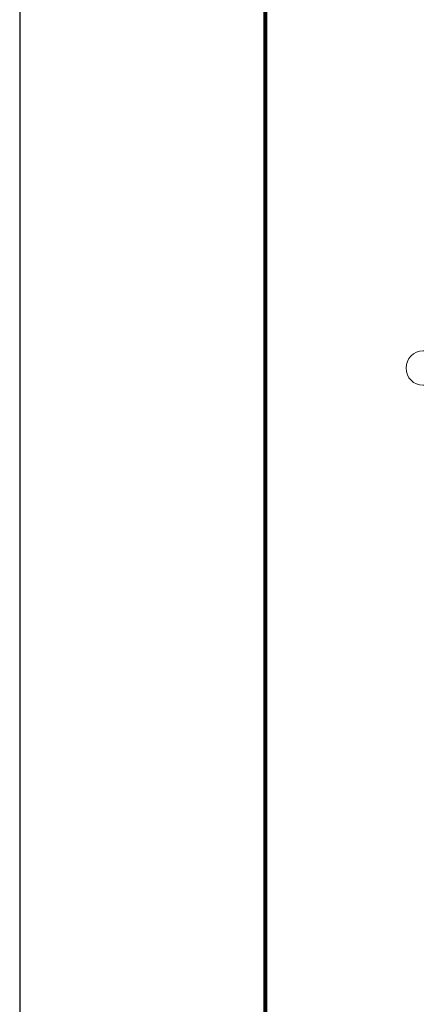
# Model space of a CAD drawing. Header units: millimetres. Extents: x -851 to 2, y 9346 to 10016.
# Tile 226 of 256: x -845 to -797, y 9789 to 9909. Entities that reach past the tile are written whole.
import ezdxf

# ---------------------------------------------------------------- set-up
doc = ezdxf.new("R2010")
doc.units = ezdxf.units.MM
doc.header["$LTSCALE"] = 10
doc.layers.add('_FORMATKA', color=8, linetype='Continuous', plot=False)
for name, color, linetype, lineweight in [('_RAMKA', 7, 'Continuous', 35), ('PS_DIM', 4, 'Continuous', 13), ('PS_Pos', 1, 'Continuous', 15)]:
    doc.layers.add(name, color=color, linetype=linetype, lineweight=lineweight)
doc.styles.add('simplex', font='simplex.shx', dxfattribs={"width": 0.75})

# ---------------------------------------------------------------- blocks, each defined once
blk = doc.blocks.new('*U16')
at = {"layer": '_FORMATKA', "lineweight": -3}
blk.add_lwpolyline([(-841, 0), (0, 0), (0, 594), (-841, 594)], close=True, dxfattribs=at)
at = {"layer": '_RAMKA', "lineweight": -3, "const_width": 0.5}
blk.add_lwpolyline([(-811, 10), (-10, 10), (-10, 584), (-811, 584)], close=True, dxfattribs=at)
blk = doc.blocks.new('*X543')
at = {"color": 1}
for p, q in [((-796.21, 9868.43), (-791.82, 9868.43)), ((-789.72, 9866.33), (-784.72, 9866.33)), ((-782.78, 9859.42), (-784.72, 9866.33)), ((-796.21, 9864.23), (-791.82, 9864.23))]:
    blk.add_line(p, q, dxfattribs=at)
for centre, start, end in [((-796.21, 9866.33), 90, 270), ((-791.82, 9866.33), 270, 90)]:
    blk.add_arc(centre, 2.1, start, end, dxfattribs=at)
at = {"color": 30, "style": 'simplex', "width": 0.75}
blk.add_text('611', height=3, dxfattribs=at).set_placement((-796.21, 9864.83))

msp = doc.modelspace()

# ---------------------------------------------------------------- block references
at = {"layer": 'PS_DIM'}
msp.add_blockref('*U16', (-4.487, 9345.981), dxfattribs=at)
at = {"layer": 'PS_Pos'}
msp.add_blockref('*X543', (0, 0), dxfattribs=at)

doc.saveas('drawing.dxf')
